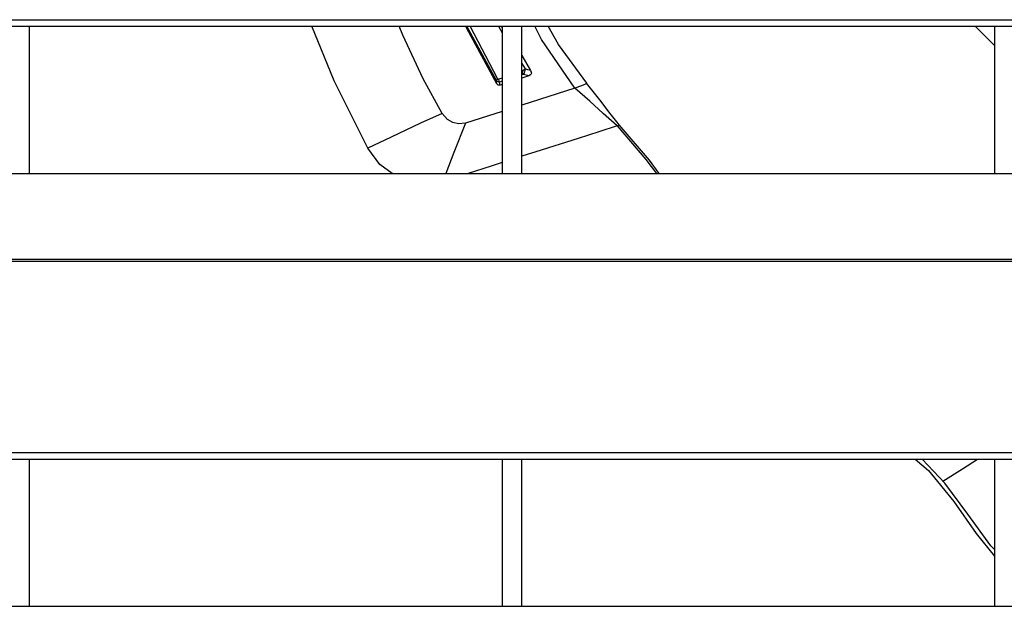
# Model space of a CAD drawing. Header units: millimetres. Extents: x 0 to 39025, y -31299 to 8400.
# Tile 139 of 256: x 7040 to 7140, y -9148 to -9088. Entities that reach past the tile are written whole.
import ezdxf

# ---------------------------------------------------------------- set-up
doc = ezdxf.new("R2010")
doc.units = ezdxf.units.MM

# ---------------------------------------------------------------- blocks, each defined once
blk = doc.blocks.new('*U53')
at = {"lineweight": 25}
for points in [[(7.211, 549.084), (7.211, 549.084), (1142.789, 549.084), (1142.789, 549.084)], [(7.211, 548.431), (7.211, 548.431), (1142.789, 548.431), (1142.789, 548.431)], [(437, 533.468), (437, 533.468), (437, 548.431), (437, 548.431)], [(484.407, 542.893), (484.407, 542.893), (481.415, 548.431), (481.415, 548.431)], [(484.548, 543.049), (484.548, 543.049), (481.747, 548.431), (481.747, 548.431)], [(484.625, 548.431), (484.625, 548.431), (484.999, 547.744), (484.999, 547.744)], [(484.893, 548.431), (484.893, 548.431), (484.999, 548.219), (484.999, 548.219)], [(484.999, 548.431), (484.999, 548.431), (484.999, 533.468), (484.999, 533.468)], [(486.996, 533.468), (486.996, 533.468), (486.996, 548.431), (486.996, 548.431)], [(534.995, 546.474), (534.995, 546.474), (533.047, 548.431), (533.047, 548.431)], [(534.995, 548.431), (534.995, 548.431), (534.995, 533.468), (534.995, 533.468)], [(486.996, 545.453), (486.996, 545.453), (487.878, 543.928), (487.878, 543.928)], [(486.996, 544.637), (486.996, 544.637), (487.328, 544.077), (487.328, 544.077)], [(487.172, 543.531), (487.172, 543.531), (486.996, 543.475), (486.996, 543.475)], [(487.723, 543.375), (487.723, 543.375), (486.996, 543.141), (486.996, 543.141)], [(487.723, 543.375), (487.723, 543.375), (487.172, 543.531), (487.172, 543.531)], [(484.999, 542.836), (484.999, 542.836), (484.738, 542.751), (484.738, 542.751)], [(484.787, 542.439), (484.787, 542.439), (484.738, 542.751), (484.738, 542.751)], [(484.999, 542.503), (484.999, 542.503), (484.787, 542.439), (484.787, 542.439)], [(492.372, 542.127), (492.372, 542.127), (486.996, 540.411), (486.996, 540.411)], [(484.999, 539.773), (484.999, 539.773), (481.26, 538.581), (481.26, 538.581)], [(247.001, 533.468), (247.001, 533.468), (818, 533.468), (818, 533.468)], [(16.214, 524.76), (16.214, 524.76), (1133.335, 524.76), (1133.335, 524.76)], [(16.214, 524.54), (16.214, 524.54), (1133.335, 524.54), (1133.335, 524.54)], [(7.211, 505.109), (7.211, 505.109), (1142.789, 505.109), (1142.789, 505.109)], [(7.211, 504.456), (7.211, 504.456), (1142.789, 504.456), (1142.789, 504.456)], [(437, 489.493), (437, 489.493), (437, 504.456), (437, 504.456)], [(484.999, 504.456), (484.999, 504.456), (484.999, 489.493), (484.999, 489.493)], [(486.996, 489.493), (486.996, 489.493), (486.996, 504.456), (486.996, 504.456)], [(534.995, 504.456), (534.995, 504.456), (534.995, 489.493), (534.995, 489.493)], [(247.001, 489.493), (247.001, 489.493), (818, 489.493), (818, 489.493)]]:
    blk.add_open_spline(points, degree=3, dxfattribs=at)
for points, knots in [([(471.34, 536.049), (471.34, 536.049), (467.939, 542.858), (467.939, 542.858), (467.939, 542.858), (465.674, 548.431), (465.674, 548.431)], [0, 0, 0, 0, 1, 1, 1, 2, 2, 2, 2]), ([(478.903, 539.56), (478.903, 539.56), (476.991, 543.063), (476.991, 543.063), (476.991, 543.063), (474.91, 547.51), (474.91, 547.51), (474.91, 547.51), (474.543, 548.431), (474.543, 548.431)], [0, 0, 0, 0, 1, 1, 1, 2, 2, 2, 3, 3, 3, 3]), ([(484.456, 542.574), (484.456, 542.574), (481.401, 548.198), (481.401, 548.198), (481.401, 548.198), (481.295, 548.431), (481.295, 548.431)], [0, 0, 0, 0, 1, 1, 1, 2, 2, 2, 2]), ([(492.372, 542.127), (492.372, 542.127), (489.007, 547.063), (489.007, 547.063), (489.007, 547.063), (488.315, 548.431), (488.315, 548.431)], [0, 0, 0, 0, 1, 1, 1, 2, 2, 2, 2]), ([(493.6, 542.638), (493.6, 542.638), (490.714, 546.56), (490.714, 546.56), (490.714, 546.56), (489.656, 548.431), (489.656, 548.431)], [0, 0, 0, 0, 1, 1, 1, 2, 2, 2, 2]), ([(487.073, 543.907), (487.073, 543.907), (487.13, 543.957), (487.13, 543.957), (487.13, 543.957), (487.137, 543.957), (487.137, 543.957), (487.137, 543.957), (487.144, 543.964), (487.144, 543.964), (487.144, 543.964), (487.193, 543.999), (487.193, 543.999), (487.193, 543.999), (487.328, 544.077), (487.328, 544.077)], [0, 0, 0, 0, 1, 1, 1, 2, 2, 2, 3, 3, 3, 4, 4, 4, 5, 5, 5, 5]), ([(487.328, 544.077), (487.328, 544.077), (487.306, 543.921), (487.306, 543.921), (487.306, 543.921), (487.271, 543.773), (487.271, 543.773), (487.271, 543.773), (487.229, 543.645), (487.229, 543.645), (487.229, 543.645), (487.172, 543.531), (487.172, 543.531)], [0, 0, 0, 0, 1, 1, 1, 2, 2, 2, 3, 3, 3, 4, 4, 4, 4]), ([(487.878, 543.928), (487.878, 543.928), (487.864, 543.928), (487.864, 543.928), (487.864, 543.928), (487.596, 544.006), (487.596, 544.006), (487.596, 544.006), (487.328, 544.077), (487.328, 544.077)], [0, 0, 0, 0, 1, 1, 1, 2, 2, 2, 3, 3, 3, 3]), ([(484.548, 543.049), (484.548, 543.049), (484.498, 543.007), (484.498, 543.007), (484.498, 543.007), (484.456, 542.964), (484.456, 542.964), (484.456, 542.964), (484.428, 542.928), (484.428, 542.928), (484.428, 542.928), (484.407, 542.893), (484.407, 542.893)], [0, 0, 0, 0, 1, 1, 1, 2, 2, 2, 3, 3, 3, 4, 4, 4, 4]), ([(484.611, 543.02), (484.611, 543.02), (484.59, 543.02), (484.59, 543.02), (484.59, 543.02), (484.569, 543.028), (484.569, 543.028), (484.569, 543.028), (484.562, 543.035), (484.562, 543.035), (484.562, 543.035), (484.548, 543.049), (484.548, 543.049)], [0, 0, 0, 0, 1, 1, 1, 2, 2, 2, 3, 3, 3, 4, 4, 4, 4]), ([(484.999, 543.148), (484.999, 543.148), (484.766, 543.07), (484.766, 543.07), (484.766, 543.07), (484.653, 543.035), (484.653, 543.035), (484.653, 543.035), (484.625, 543.028), (484.625, 543.028), (484.625, 543.028), (484.618, 543.028), (484.618, 543.028), (484.618, 543.028), (484.611, 543.02), (484.611, 543.02)], [0, 0, 0, 0, 1, 1, 1, 2, 2, 2, 3, 3, 3, 4, 4, 4, 5, 5, 5, 5]), ([(484.611, 543.02), (484.611, 543.02), (484.675, 542.858), (484.675, 542.858), (484.675, 542.858), (484.738, 542.751), (484.738, 542.751)], [0, 0, 0, 0, 1, 1, 1, 2, 2, 2, 2]), ([(487.073, 543.907), (487.073, 543.907), (487.088, 543.872), (487.088, 543.872), (487.088, 543.872), (487.088, 543.865), (487.088, 543.865), (487.088, 543.865), (487.088, 543.85), (487.088, 543.85), (487.088, 543.85), (487.088, 543.836), (487.088, 543.836), (487.088, 543.836), (487.081, 543.829), (487.081, 543.829), (487.081, 543.829), (487.066, 543.815), (487.066, 543.815), (487.066, 543.815), (487.052, 543.808), (487.052, 543.808), (487.052, 543.808), (487.038, 543.801), (487.038, 543.801)], [0, 0, 0, 0, 1, 1, 1, 2, 2, 2, 3, 3, 3, 4, 4, 4, 5, 5, 5, 6, 6, 6, 7, 7, 7, 8, 8, 8, 8]), ([(487.038, 543.801), (487.038, 543.801), (487.059, 543.723), (487.059, 543.723), (487.059, 543.723), (487.095, 543.652), (487.095, 543.652), (487.095, 543.652), (487.095, 543.645), (487.095, 543.645), (487.095, 543.645), (487.095, 543.638), (487.095, 543.638), (487.095, 543.638), (487.109, 543.616), (487.109, 543.616), (487.109, 543.616), (487.172, 543.531), (487.172, 543.531)], [0, 0, 0, 0, 1, 1, 1, 2, 2, 2, 3, 3, 3, 4, 4, 4, 5, 5, 5, 6, 6, 6, 6]), ([(487.878, 543.928), (487.878, 543.928), (487.955, 543.744), (487.955, 543.744), (487.955, 543.744), (487.97, 543.659), (487.97, 543.659), (487.97, 543.659), (487.955, 543.588), (487.955, 543.588), (487.955, 543.588), (487.927, 543.524), (487.927, 543.524), (487.927, 543.524), (487.878, 543.467), (487.878, 543.467), (487.878, 543.467), (487.723, 543.375), (487.723, 543.375)], [0, 0, 0, 0, 1, 1, 1, 2, 2, 2, 3, 3, 3, 4, 4, 4, 5, 5, 5, 6, 6, 6, 6]), ([(484.456, 542.574), (484.456, 542.574), (484.435, 542.737), (484.435, 542.737), (484.435, 542.737), (484.407, 542.893), (484.407, 542.893)], [0, 0, 0, 0, 1, 1, 1, 2, 2, 2, 2]), ([(484.738, 542.751), (484.738, 542.751), (484.639, 542.766), (484.639, 542.766), (484.639, 542.766), (484.555, 542.787), (484.555, 542.787), (484.555, 542.787), (484.477, 542.829), (484.477, 542.829), (484.477, 542.829), (484.407, 542.893), (484.407, 542.893)], [0, 0, 0, 0, 1, 1, 1, 2, 2, 2, 3, 3, 3, 4, 4, 4, 4]), ([(484.787, 542.439), (484.787, 542.439), (484.696, 542.425), (484.696, 542.425), (484.696, 542.425), (484.604, 542.439), (484.604, 542.439), (484.604, 542.439), (484.526, 542.496), (484.526, 542.496), (484.526, 542.496), (484.456, 542.574), (484.456, 542.574)], [0, 0, 0, 0, 1, 1, 1, 2, 2, 2, 3, 3, 3, 4, 4, 4, 4]), ([(493.565, 542.616), (493.565, 542.616), (493.565, 542.588), (493.565, 542.588), (493.565, 542.588), (493.473, 542.531), (493.473, 542.531), (493.473, 542.531), (493.296, 542.453), (493.296, 542.453), (493.296, 542.453), (493.05, 542.354), (493.05, 542.354), (493.05, 542.354), (492.372, 542.127), (492.372, 542.127)], [0, 0, 0, 0, 1, 1, 1, 2, 2, 2, 3, 3, 3, 4, 4, 4, 5, 5, 5, 5]), ([(496.69, 538.298), (496.69, 538.298), (495.244, 539.539), (495.244, 539.539), (495.244, 539.539), (493.91, 540.822), (493.91, 540.822), (493.91, 540.822), (492.372, 542.127), (492.372, 542.127)], [0, 0, 0, 0, 1, 1, 1, 2, 2, 2, 3, 3, 3, 3]), ([(496.93, 538.376), (496.93, 538.376), (495.97, 539.56), (495.97, 539.56), (495.97, 539.56), (494.919, 540.957), (494.919, 540.957), (494.919, 540.957), (493.551, 542.645), (493.551, 542.645)], [0, 0, 0, 0, 1, 1, 1, 2, 2, 2, 3, 3, 3, 3]), ([(478.903, 539.56), (478.903, 539.56), (476.695, 538.567), (476.695, 538.567), (476.695, 538.567), (473.724, 537.163), (473.724, 537.163), (473.724, 537.163), (471.34, 536.049), (471.34, 536.049)], [0, 0, 0, 0, 1, 1, 1, 2, 2, 2, 3, 3, 3, 3]), ([(481.26, 538.581), (481.26, 538.581), (480.561, 538.496), (480.561, 538.496), (480.561, 538.496), (479.976, 538.631), (479.976, 538.631), (479.976, 538.631), (479.439, 538.95), (479.439, 538.95), (479.439, 538.95), (478.903, 539.56), (478.903, 539.56)], [0, 0, 0, 0, 1, 1, 1, 2, 2, 2, 3, 3, 3, 4, 4, 4, 4]), ([(481.26, 538.581), (481.26, 538.581), (480.081, 535.603), (480.081, 535.603), (480.081, 535.603), (479.277, 533.468), (479.277, 533.468)], [0, 0, 0, 0, 1, 1, 1, 2, 2, 2, 2]), ([(496.69, 538.298), (496.69, 538.298), (494.82, 537.688), (494.82, 537.688), (494.82, 537.688), (492.725, 537.028), (492.725, 537.028), (492.725, 537.028), (488.407, 535.667), (488.407, 535.667), (488.407, 535.667), (486.996, 535.22), (486.996, 535.22)], [0, 0, 0, 0, 1, 1, 1, 2, 2, 2, 3, 3, 3, 4, 4, 4, 4]), ([(496.895, 538.397), (496.895, 538.397), (496.902, 538.39), (496.902, 538.39), (496.902, 538.39), (496.824, 538.347), (496.824, 538.347), (496.824, 538.347), (496.69, 538.298), (496.69, 538.298)], [0, 0, 0, 0, 1, 1, 1, 2, 2, 2, 3, 3, 3, 3]), ([(496.69, 538.298), (496.69, 538.298), (499.604, 534.894), (499.604, 534.894), (499.604, 534.894), (500.662, 533.468), (500.662, 533.468)], [0, 0, 0, 0, 1, 1, 1, 2, 2, 2, 2]), ([(500.931, 533.468), (500.931, 533.468), (499.971, 534.83), (499.971, 534.83), (499.971, 534.83), (496.888, 538.39), (496.888, 538.39)], [0, 0, 0, 0, 1, 1, 1, 2, 2, 2, 2]), ([(473.844, 533.468), (473.844, 533.468), (472.581, 534.383), (472.581, 534.383), (472.581, 534.383), (471.34, 536.049), (471.34, 536.049)], [0, 0, 0, 0, 1, 1, 1, 2, 2, 2, 2]), ([(484.999, 534.581), (484.999, 534.581), (483.87, 534.22), (483.87, 534.22), (483.87, 534.22), (481.542, 533.468), (481.542, 533.468)], [0, 0, 0, 0, 1, 1, 1, 2, 2, 2, 2]), ([(526.951, 504.456), (526.951, 504.456), (528.313, 503.293), (528.313, 503.293), (528.313, 503.293), (530.86, 500.152), (530.86, 500.152), (530.86, 500.152), (533.153, 496.875), (533.153, 496.875), (533.153, 496.875), (534.995, 494.592), (534.995, 494.592)], [0, 0, 0, 0, 1, 1, 1, 2, 2, 2, 3, 3, 3, 4, 4, 4, 4]), ([(534.995, 495.266), (534.995, 495.266), (534.635, 495.641), (534.635, 495.641), (534.635, 495.641), (532.279, 498.861), (532.279, 498.861), (532.279, 498.861), (529.971, 502.01), (529.971, 502.01), (529.971, 502.01), (527.657, 504.456), (527.657, 504.456)], [0, 0, 0, 0, 1, 1, 1, 2, 2, 2, 3, 3, 3, 4, 4, 4, 4]), ([(529.738, 502.208), (529.738, 502.208), (531.735, 503.464), (531.735, 503.464), (531.735, 503.464), (533.273, 504.456), (533.273, 504.456)], [0, 0, 0, 0, 1, 1, 1, 2, 2, 2, 2])]:
    blk.add_open_spline(points, degree=3, knots=knots, dxfattribs=at)

msp = doc.modelspace()

# ---------------------------------------------------------------- block references
at = {"color": 1}
msp.add_blockref('*U53', (6603.639, -9637.006), dxfattribs=at)

doc.saveas('drawing.dxf')
